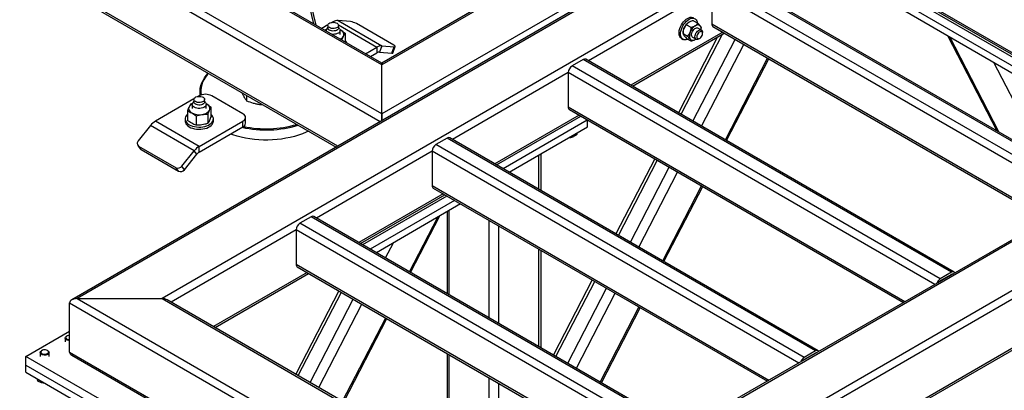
# Model space of a CAD drawing. Header units: millimetres. Extents: x 0 to 841, y 0 to 594.
# Tile 40 of 190: x 670 to 702, y 115 to 127. Entities that reach past the tile are written whole.
import ezdxf

# ---------------------------------------------------------------- set-up
doc = ezdxf.new("R2010")
doc.units = ezdxf.units.MM
doc.layers.add('TRAIT-FORT', color=4, linetype='Continuous', lineweight=25)

msp = doc.modelspace()

# ---------------------------------------------------------------- linework, layer by layer
at = {"layer": 'TRAIT-FORT', "color": 4, "linetype": 'Continuous', "lineweight": 25}
for p, q in [((728.753, 150.631), (682.124, 123.713)), ((726.005, 150.631), (682.124, 125.299)), ((725.834, 150.59), (682.124, 125.357)), ((720.914, 145.884), (672.094, 117.701)), ((720.914, 145.826), (672.265, 117.742)), ((720.914, 144.24), (675.013, 117.742)), ((735.824, 137.219), (687.175, 109.134)), ((733.076, 137.219), (687.175, 110.721)), ((732.905, 137.178), (687.175, 110.779)), ((736.066, 137.079), (687.175, 108.854)), ((682.124, 123.713), (659.537, 136.752)), ((682.124, 125.299), (662.285, 136.752)), ((682.074, 123.462), (659.295, 136.612)), ((682.124, 125.357), (662.456, 136.711)), ((736.066, 135.492), (687.175, 107.268)), ((687.175, 107.21), (735.995, 135.393)), ((680.7, 122.669), (659.295, 135.026)), ((659.366, 134.927), (680.65, 122.64)), ((679.927, 126.625), (679.202, 129.622)), ((680.005, 126.581), (679.253, 129.688)), ((707.772, 122.669), (697.276, 128.728)), ((697.312, 128.649), (707.722, 122.64)), ((705.216, 121.276), (693.296, 128.157)), ((705.302, 121.284), (693.382, 128.165)), ((704.853, 121.066), (692.933, 127.947)), ((692.812, 127.737), (688.821, 125.433)), ((692.812, 127.737), (692.812, 126.617)), ((704.681, 120.885), (692.812, 127.737)), ((703.297, 125.112), (698.852, 127.678)), ((698.852, 127.398), (703.297, 124.832)), ((698.852, 127.165), (703.297, 124.599)), ((680.383, 126.594), (680.183, 126.478)), ((680.381, 126.576), (680.381, 126.495)), ((680.555, 126.693), (680.525, 126.675)), ((680.555, 126.693), (680.585, 126.675)), ((680.717, 126.736), (682.131, 125.92)), ((681.117, 126.7), (680.717, 126.736)), ((680.727, 126.594), (681.969, 125.876)), ((680.729, 126.495), (680.729, 126.576)), ((682.517, 125.934), (681.305, 126.634)), ((691.992, 126.599), (692.135, 126.517)), ((692.074, 126.681), (692.074, 126.681)), ((692.214, 126.728), (692.357, 126.646)), ((703.711, 120.325), (692.812, 126.617)), ((680.334, 126.442), (680.275, 126.426)), ((680.326, 126.418), (680.326, 126.395)), ((680.381, 126.516), (680.346, 126.471)), ((680.764, 126.471), (680.729, 126.516)), ((680.797, 126.42), (680.779, 126.429)), ((680.797, 126.42), (680.783, 126.428)), ((680.784, 126.28), (680.784, 126.418)), ((680.937, 126.324), (680.937, 126.042)), ((693.165, 126.355), (690.195, 124.64)), ((690.245, 124.611), (693.216, 126.326)), ((691.817, 123.704), (693.156, 126.291)), ((691.882, 126.349), (691.882, 126.315)), ((691.882, 126.314), (692.025, 126.231)), ((692.473, 126.427), (692.362, 126.491)), ((692.468, 126.454), (692.468, 126.488)), ((692.509, 126.314), (692.509, 126.349)), ((692.847, 126.538), (703.661, 120.296)), ((700.445, 126.246), (702.036, 123.169)), ((680.835, 126.103), (680.835, 126.101)), ((682.131, 125.92), (682.05, 125.711)), ((682.131, 125.92), (682.531, 125.884)), ((693.001, 126.202), (691.734, 123.752)), ((691.831, 126.155), (691.881, 126.126)), ((691.994, 126.157), (692.136, 126.074)), ((692.19, 126.194), (692.302, 126.13)), ((692.201, 123.482), (693.567, 126.123)), ((692.276, 126.121), (692.276, 126.121)), ((692.277, 126.122), (692.296, 126.134)), ((692.387, 126.139), (692.418, 126.156)), ((692.477, 123.322), (693.844, 125.963)), ((702.104, 123.13), (700.512, 126.207)), ((681.597, 125.662), (681.969, 125.876)), ((681.759, 125.568), (681.969, 125.69)), ((681.969, 125.876), (681.969, 125.69)), ((682.05, 125.711), (682.45, 125.676)), ((682.45, 125.676), (682.531, 125.884)), ((682.482, 125.682), (682.563, 125.891)), ((682.124, 125.299), (682.124, 125.357)), ((682.124, 125.357), (682.124, 125.299)), ((682.124, 123.713), (682.124, 125.299)), ((688.65, 125.474), (688.286, 125.264)), ((700.57, 118.593), (688.65, 125.474)), ((700.655, 118.602), (688.735, 125.483)), ((693.251, 122.876), (694.618, 125.516)), ((693.288, 122.855), (694.654, 125.495)), ((703.537, 122.303), (701.946, 125.379)), ((688.165, 125.054), (684.417, 122.891)), ((688.165, 125.054), (688.165, 123.934)), ((700.034, 118.202), (688.165, 125.054)), ((700.206, 118.383), (688.286, 125.264)), ((676.244, 124.433), (676.244, 124.312)), ((677.6, 124.401), (677.63, 124.334)), ((676.046, 124.2), (674.804, 123.483)), ((675.998, 124.049), (675.938, 124.032)), ((675.99, 124.024), (675.99, 123.886)), ((676.044, 124.122), (676.009, 124.078)), ((676.044, 124.183), (676.044, 124.101)), ((676.218, 124.299), (676.188, 124.282)), ((676.392, 124.101), (676.392, 124.183)), ((676.427, 124.078), (676.392, 124.122)), ((676.461, 124.026), (676.441, 124.036)), ((676.461, 124.026), (676.446, 124.034)), ((676.447, 123.886), (676.447, 124.024)), ((677.632, 123.716), (676.622, 124.299)), ((677.753, 124.312), (677.753, 124.139)), ((678.192, 124.017), (678.276, 124.011)), ((675.836, 123.812), (675.836, 123.509)), ((676.498, 123.709), (676.498, 123.407)), ((676.601, 123.627), (676.601, 123.93)), ((682.124, 123.491), (682.124, 123.713)), ((682.124, 123.713), (682.124, 123.491)), ((699.065, 117.642), (688.165, 123.934)), ((688.2, 123.856), (699.014, 117.613)), ((676.218, 122.666), (674.804, 123.483)), ((675.761, 123.553), (675.761, 123.483)), ((676.116, 123.65), (676.116, 123.348)), ((676.218, 122.666), (677.632, 123.483)), ((676.675, 123.483), (676.675, 123.553)), ((677.632, 123.296), (677.632, 123.483)), ((677.716, 123.413), (677.716, 123.599)), ((688.519, 123.672), (685.791, 122.097)), ((685.841, 122.068), (688.569, 123.643)), ((686.054, 121.946), (688.781, 123.521)), ((688.791, 123.293), (688.791, 123.515)), ((674.642, 123.339), (674.242, 122.842)), ((676.056, 122.523), (674.642, 123.339)), ((676.218, 122.48), (677.632, 123.296)), ((686.256, 121.829), (688.791, 123.293)), ((688.445, 123.093), (688.445, 123.045)), ((684.245, 122.932), (683.882, 122.722)), ((695.802, 115.841), (683.882, 122.722)), ((696.165, 116.051), (684.245, 122.932)), ((696.251, 116.059), (684.331, 122.94)), ((688.192, 122.947), (688.224, 122.946)), ((688.224, 122.965), (688.224, 122.946)), ((674.227, 122.702), (674.307, 122.587)), ((674.256, 122.675), (675.468, 121.975)), ((674.337, 122.56), (674.256, 122.675)), ((674.337, 122.56), (675.549, 121.86)), ((675.657, 122.026), (676.056, 122.523)), ((675.737, 121.911), (676.137, 122.408)), ((676.137, 122.408), (676.056, 122.523)), ((676.218, 122.48), (676.218, 122.666)), ((683.761, 122.512), (680.013, 120.348)), ((683.761, 122.512), (683.761, 121.392)), ((695.63, 115.66), (683.761, 122.512)), ((687.282, 121.237), (687.282, 122.422)), ((687.215, 121.275), (687.215, 122.383)), ((690.963, 122.261), (689.708, 119.836)), ((689.791, 119.788), (691.046, 122.213)), ((675.549, 121.86), (675.468, 121.975)), ((675.737, 121.911), (675.657, 122.026)), ((690.175, 119.566), (691.43, 121.992)), ((690.452, 119.407), (691.706, 121.832)), ((684.114, 121.13), (681.387, 119.555)), ((694.66, 115.1), (683.761, 121.392)), ((683.796, 121.313), (694.61, 115.071)), ((691.226, 118.96), (692.48, 121.385)), ((691.262, 118.939), (692.517, 121.364)), ((681.437, 119.526), (684.165, 121.101)), ((684.236, 121.06), (681.508, 119.485)), ((684.478, 120.92), (681.75, 119.345)), ((684.68, 120.803), (681.952, 119.228)), ((684.239, 120.548), (684.239, 117.908)), ((684.306, 117.87), (684.306, 120.587)), ((679.841, 120.389), (679.478, 120.179)), ((691.397, 113.298), (679.478, 120.179)), ((691.761, 113.508), (679.841, 120.389)), ((691.847, 113.516), (679.927, 120.398)), ((683.025, 118.609), (683.939, 120.375)), ((683.062, 118.588), (684.007, 120.414)), ((685.599, 117.123), (685.599, 120.273)), ((679.356, 119.969), (675.305, 117.631)), ((679.356, 119.969), (679.356, 118.849)), ((691.226, 113.117), (679.356, 119.969)), ((685.922, 116.937), (685.922, 120.086)), ((682.251, 119.056), (682.506, 119.548)), ((681.975, 119.215), (681.994, 119.252)), ((687.215, 116.19), (687.215, 119.34)), ((687.282, 116.151), (687.282, 119.301)), ((679.71, 118.587), (676.679, 116.837)), ((690.256, 112.557), (679.356, 118.849)), ((679.392, 118.771), (690.206, 112.528)), ((700.57, 118.593), (700.206, 118.383)), ((676.73, 116.808), (679.76, 118.558)), ((688.937, 118.346), (687.682, 115.921)), ((687.766, 115.872), (689.02, 118.298)), ((700.57, 118.523), (700.206, 118.313)), ((700.58, 118.517), (700.57, 118.523)), ((680.737, 117.995), (679.342, 115.3)), ((679.426, 115.252), (680.82, 117.946)), ((688.15, 115.651), (689.404, 118.076)), ((672.265, 117.742), (687.175, 109.134)), ((672.265, 117.742), (675.013, 117.742)), ((675.013, 117.742), (687.175, 110.721)), ((687.175, 110.779), (675.184, 117.701)), ((679.81, 115.03), (681.204, 117.725)), ((688.426, 115.491), (689.681, 117.916)), ((672.023, 117.602), (687.175, 108.854)), ((672.023, 116.015), (672.023, 117.602)), ((680.086, 114.871), (681.48, 117.565)), ((689.2, 115.045), (690.454, 117.47)), ((689.236, 115.023), (690.491, 117.449)), ((680.86, 114.424), (682.254, 117.119)), ((680.897, 114.403), (682.291, 117.097)), ((670.608, 115.875), (672.023, 116.692)), ((671.88, 116.465), (671.88, 116.342)), ((671.936, 116.532), (671.922, 116.524)), ((671.128, 116.065), (671.113, 116.057)), ((671.316, 116.057), (671.301, 116.065)), ((696.165, 116.051), (695.802, 115.841)), ((673.639, 114.126), (670.608, 115.875)), ((670.608, 115.595), (670.608, 115.875)), ((671.072, 115.999), (671.072, 115.875)), ((671.357, 115.875), (671.357, 115.999)), ((672.023, 116.015), (687.175, 107.268)), ((672.094, 115.916), (687.175, 107.21)), ((684.239, 115.973), (684.239, 112.473)), ((684.306, 112.435), (684.306, 115.934)), ((696.165, 115.981), (695.802, 115.771)), ((696.176, 115.975), (696.165, 115.981)), ((670.608, 115.595), (673.639, 113.846)), ((670.608, 115.362), (670.608, 115.595)), ((670.608, 115.362), (673.639, 113.613)), ((670.993, 115.14), (670.993, 115.076)), ((685.599, 111.688), (685.599, 115.188)), ((685.922, 111.502), (685.922, 115.001))]:
    msp.add_line(p, q, dxfattribs=at)
at = {"layer": 'TRAIT-FORT', "color": 4, "linetype": 'Continuous', "lineweight": 25, "flags": 128}
for points in [[(680.678, 126.647), (680.704, 126.628), (680.721, 126.606), (680.729, 126.582), (680.726, 126.558), (680.714, 126.535), (680.692, 126.514), (680.663, 126.497), (680.627, 126.485), (680.586, 126.477), (680.545, 126.476), (680.503, 126.48), (680.465, 126.49), (680.432, 126.505), (680.406, 126.524), (680.389, 126.546), (680.381, 126.57), (680.384, 126.594), (680.396, 126.618), (680.418, 126.638), (680.448, 126.655), (680.484, 126.668), (680.524, 126.675), (680.566, 126.677), (680.607, 126.672), (680.645, 126.662), (680.678, 126.647)], [(691.752, 126.361), (691.76, 126.417), (691.775, 126.475), (691.797, 126.533), (691.825, 126.59), (691.858, 126.644), (691.896, 126.694), (691.938, 126.738), (691.981, 126.776), (692.026, 126.805), (692.071, 126.826), (692.115, 126.838), (692.156, 126.841), (692.193, 126.833), (692.216, 126.823)], [(691.803, 126.332), (691.81, 126.388), (691.825, 126.445), (691.847, 126.504), (691.875, 126.56), (691.909, 126.615), (691.947, 126.665), (691.988, 126.709), (692.032, 126.746), (692.077, 126.776), (692.122, 126.797), (692.165, 126.809), (692.206, 126.811), (692.244, 126.804), (692.277, 126.787), (692.304, 126.762), (692.325, 126.728), (692.339, 126.687), (692.345, 126.653)], [(692.442, 126.55), (692.428, 126.566), (692.412, 126.578), (692.393, 126.586), (692.372, 126.59), (692.349, 126.59), (692.325, 126.586), (692.301, 126.577), (692.276, 126.564)], [(680.327, 126.428), (680.313, 126.42), (680.298, 126.411)], [(680.729, 126.495), (680.726, 126.476), (680.714, 126.453), (680.692, 126.433), (680.663, 126.415), (680.627, 126.403), (680.586, 126.396), (680.545, 126.394), (680.503, 126.399), (680.465, 126.408), (680.432, 126.423)], [(680.764, 126.471), (680.77, 126.463), (680.782, 126.435), (680.783, 126.407), (680.774, 126.379), (680.754, 126.353), (680.725, 126.329), (680.688, 126.31), (680.645, 126.296), (680.598, 126.288), (680.549, 126.286), (680.512, 126.288)], [(680.886, 126.229), (680.895, 126.254), (680.898, 126.28), (680.895, 126.306), (680.886, 126.331), (680.872, 126.356), (680.852, 126.379), (680.827, 126.4), (680.797, 126.42)], [(691.831, 126.155), (691.821, 126.161), (691.794, 126.186), (691.773, 126.22), (691.759, 126.261), (691.752, 126.309), (691.752, 126.361)], [(692.043, 126.129), (692.027, 126.122), (691.983, 126.11), (691.942, 126.108), (691.904, 126.115), (691.872, 126.132), (691.844, 126.157), (691.823, 126.191), (691.809, 126.232), (691.802, 126.28), (691.803, 126.332)], [(692.19, 126.194), (692.174, 126.209), (692.161, 126.233), (692.155, 126.264), (692.157, 126.3), (692.166, 126.339), (692.183, 126.378), (692.205, 126.415), (692.231, 126.447), (692.261, 126.473), (692.291, 126.49), (692.32, 126.499), (692.347, 126.497), (692.362, 126.491)], [(692.266, 126.208), (692.27, 126.245), (692.281, 126.284), (692.299, 126.323), (692.322, 126.359), (692.35, 126.39), (692.379, 126.414), (692.41, 126.429), (692.439, 126.435), (692.464, 126.431), (692.485, 126.418), (692.5, 126.396), (692.508, 126.366), (692.509, 126.349)], [(692.327, 126.209), (692.33, 126.181), (692.341, 126.16), (692.358, 126.148), (692.38, 126.144), (692.405, 126.15), (692.431, 126.165), (692.456, 126.188), (692.477, 126.217), (692.494, 126.249), (692.505, 126.282), (692.509, 126.314), (692.505, 126.341), (692.494, 126.362), (692.477, 126.375), (692.455, 126.379), (692.43, 126.373), (692.404, 126.358), (692.38, 126.335), (692.358, 126.306), (692.341, 126.274), (692.33, 126.24), (692.327, 126.209)], [(682.531, 125.884), (682.546, 125.883), (682.557, 125.885), (682.562, 125.889), (682.563, 125.895), (682.559, 125.903), (682.549, 125.913), (682.535, 125.923), (682.517, 125.934)], [(692.11, 126.136), (692.124, 126.12), (692.141, 126.108), (692.16, 126.1), (692.181, 126.096), (692.203, 126.096), (692.227, 126.1), (692.252, 126.109), (692.277, 126.122)], [(692.387, 126.139), (692.38, 126.135), (692.35, 126.124), (692.323, 126.123), (692.299, 126.132), (692.281, 126.15), (692.27, 126.176), (692.266, 126.208)], [(682.45, 125.676), (682.465, 125.675), (682.476, 125.677), (682.482, 125.681), (682.482, 125.682)], [(676.253, 124.316), (676.246, 124.379), (676.244, 124.464), (676.253, 124.549), (676.272, 124.634), (676.301, 124.718), (676.34, 124.8), (676.389, 124.881), (676.447, 124.959), (676.51, 125.03)], [(676.516, 125.026), (676.473, 124.976), (676.416, 124.898), (676.367, 124.819), (676.329, 124.737), (676.3, 124.655), (676.282, 124.571), (676.273, 124.487), (676.274, 124.403), (676.284, 124.328)], [(676.056, 123.931), (676.026, 123.953), (676.004, 123.979), (675.992, 124.006), (675.99, 124.035), (676, 124.063), (676.009, 124.078)], [(676.095, 124.112), (676.069, 124.131), (676.052, 124.153), (676.044, 124.177), (676.047, 124.201), (676.059, 124.224), (676.081, 124.245), (676.111, 124.262), (676.147, 124.274), (676.187, 124.282), (676.229, 124.283), (676.27, 124.279), (676.308, 124.269), (676.341, 124.254), (676.367, 124.235), (676.385, 124.213), (676.392, 124.189), (676.39, 124.165), (676.377, 124.141), (676.355, 124.121), (676.326, 124.103), (676.29, 124.091), (676.25, 124.084), (676.208, 124.082), (676.166, 124.087), (676.128, 124.097), (676.095, 124.112)], [(676.392, 124.101), (676.39, 124.083), (676.377, 124.06), (676.355, 124.039), (676.326, 124.022), (676.29, 124.009), (676.25, 124.002), (676.208, 124.001), (676.166, 124.005), (676.128, 124.015), (676.095, 124.03), (676.069, 124.049), (676.052, 124.071), (676.044, 124.095), (676.044, 124.101)], [(676.427, 124.078), (676.44, 124.056), (676.447, 124.028), (676.443, 123.999), (676.428, 123.972), (676.404, 123.947), (676.371, 123.926), (676.331, 123.909), (676.285, 123.898), (676.237, 123.893), (676.187, 123.893), (676.139, 123.9), (676.095, 123.913), (676.056, 123.931)], [(676.549, 123.835), (676.558, 123.861), (676.561, 123.886), (676.558, 123.912), (676.549, 123.938), (676.535, 123.962), (676.515, 123.985), (676.49, 124.007), (676.461, 124.026)], [(675.836, 123.697), (675.831, 123.693), (675.799, 123.658), (675.777, 123.621), (675.764, 123.582), (675.761, 123.543), (675.769, 123.504), (675.787, 123.466), (675.814, 123.429), (675.85, 123.396), (675.895, 123.366), (675.947, 123.34), (676.005, 123.319), (676.067, 123.304), (676.133, 123.293), (676.201, 123.289), (676.269, 123.291), (676.336, 123.298), (676.401, 123.311), (676.461, 123.329), (676.516, 123.353), (676.565, 123.381), (676.605, 123.412), (676.637, 123.447), (676.66, 123.484), (676.672, 123.523), (676.675, 123.563), (676.667, 123.602), (676.65, 123.64), (676.622, 123.676), (676.601, 123.697)], [(675.887, 123.938), (675.878, 123.912), (675.875, 123.886), (675.878, 123.861), (675.887, 123.835), (675.901, 123.811), (675.921, 123.787), (675.946, 123.766), (675.976, 123.746)], [(676.307, 123.695), (676.349, 123.704), (676.39, 123.715), (676.427, 123.729), (676.461, 123.746), (676.49, 123.766), (676.515, 123.787), (676.535, 123.811), (676.549, 123.835)], [(677.632, 123.483), (677.668, 123.508), (677.694, 123.536), (677.711, 123.567), (677.716, 123.599), (677.711, 123.632), (677.694, 123.663), (677.668, 123.691), (677.632, 123.716)], [(675.761, 123.483), (675.761, 123.473), (675.769, 123.434), (675.787, 123.396), (675.814, 123.359), (675.85, 123.326), (675.895, 123.296), (675.947, 123.27), (676.005, 123.249), (676.067, 123.234), (676.133, 123.224), (676.201, 123.219), (676.269, 123.221), (676.336, 123.228), (676.401, 123.241), (676.461, 123.259), (676.516, 123.283), (676.565, 123.311), (676.605, 123.342), (676.637, 123.377), (676.66, 123.415), (676.672, 123.453), (676.675, 123.483)], [(679.757, 123.155), (679.68, 123.12), (679.559, 123.071), (679.433, 123.027), (679.301, 122.988), (679.165, 122.954), (679.026, 122.926), (678.883, 122.903), (678.738, 122.886), (678.592, 122.875), (678.444, 122.87), (678.296, 122.871), (678.149, 122.877), (678.002, 122.89), (677.858, 122.908), (677.716, 122.932), (677.577, 122.961), (677.442, 122.996), (677.311, 123.037), (677.231, 123.065)], [(674.307, 122.587), (674.319, 122.573), (674.337, 122.56)], [(672.023, 116.383), (672.02, 116.383), (671.981, 116.387), (671.946, 116.396), (671.916, 116.41), (671.894, 116.429), (671.882, 116.45), (671.88, 116.473), (671.889, 116.495), (671.908, 116.514), (671.922, 116.524)], [(671.947, 116.538), (671.922, 116.522), (671.906, 116.503), (671.9, 116.483), (671.905, 116.462), (671.92, 116.443), (671.945, 116.427), (671.976, 116.416), (672.012, 116.411), (672.023, 116.411)], [(671.316, 116.057), (671.333, 116.045), (671.35, 116.025), (671.357, 116.003), (671.354, 115.98), (671.34, 115.959), (671.317, 115.941), (671.286, 115.928), (671.25, 115.919), (671.211, 115.916), (671.173, 115.92), (671.138, 115.929), (671.108, 115.944), (671.086, 115.963), (671.074, 115.984), (671.072, 116.006), (671.081, 116.028), (671.1, 116.048), (671.113, 116.057)], [(671.139, 116.071), (671.114, 116.056), (671.098, 116.037), (671.092, 116.016), (671.097, 115.995), (671.112, 115.976), (671.137, 115.96), (671.168, 115.95), (671.204, 115.945), (671.24, 115.946), (671.275, 115.953), (671.304, 115.966), (671.325, 115.984), (671.336, 116.004), (671.336, 116.025), (671.326, 116.045), (671.306, 116.063), (671.277, 116.076), (671.243, 116.084), (671.207, 116.086), (671.171, 116.082), (671.139, 116.071)]]:
    msp.add_lwpolyline(points, dxfattribs=at)
at = {"layer": 'TRAIT-FORT', "color": 4, "linetype": 'Continuous', "lineweight": 25}
for centre, radius, start, end in [((680.705, 126.456), 0.28, 87.6422, 122.3493), ((681.033, 126.161), 0.545, 60.1095, 81.2221), ((692.299, 126.33), 0.417, 122.7527, 159.8513), ((692.501, 126.213), 0.417, 122.7527, 159.8513), ((692.289, 126.456), 0.18, 352.0373, 31.5986), ((692.893, 126.607), 0.0822, 172.7442, 235.9436), ((680.412, 126.417), 0.0848, 140.5164, 196.9808), ((680.465, 126.501), 0.0845, 184.4583, 246.8619), ((680.69, 126.335), 0.223, 294.4839, 331.5799), ((692.235, 126.342), 0.353, 158.0754, 178.9061), ((692.331, 126.247), 0.247, 153.5027, 206.7746), ((680.789, 125.915), 0.23, 23.24, 49.7906), ((682.119, 125.639), 0.28, 87.6422, 122.3493), ((682.044, 125.571), 0.14, 87.6422, 122.3493), ((688.7, 125.404), 0.0862, 65.6929, 125.6176), ((688.428, 125.042), 0.263, 122.6055, 177.3945), ((676.42, 123.909), 0.439, 62.6097, 117.3903), ((676.083, 123.832), 0.223, 114.6065, 151.5904), ((676.218, 124.214), 0.526, 242.6428, 279.7711), ((688.246, 123.924), 0.0822, 172.7442, 235.9436), ((675.111, 122.973), 0.595, 121.1059, 142.0213), ((677.573, 123.427), 0.144, 294.3747, 354.3052), ((678.384, 126.747), 3.512, 258.0277, 286.3525), ((678.384, 126.745), 3.55, 257.3512, 286.9755), ((674.318, 122.764), 0.108, 134.0004, 235.258), ((684.024, 122.5), 0.263, 122.6055, 177.3945), ((684.296, 122.862), 0.0862, 65.6929, 125.6176), ((676.526, 122.157), 0.595, 121.1059, 142.0213), ((676.372, 122.225), 0.298, 121.1059, 142.0213), ((675.531, 122.117), 0.155, 246.028, 323.9743), ((675.612, 122.002), 0.155, 246.028, 323.9743), ((683.842, 121.382), 0.0822, 172.7442, 235.9436), ((679.62, 119.957), 0.263, 122.6055, 177.3945), ((679.891, 120.319), 0.0862, 65.6929, 125.6176), ((679.438, 118.839), 0.0822, 172.7442, 235.9436), ((700.617, 118.536), 0.0739, 31.4558, 129.7085), ((700.349, 118.16), 0.265, 122.6962, 163.029), ((700.268, 118.212), 0.118, 121.6608, 144.2411), ((700.596, 118.484), 0.0473, 81.0531, 124.1615), ((672.021, 116.362), 0.191, 89.6034, 112.8234), ((696.213, 115.994), 0.0739, 31.4558, 129.7085), ((695.945, 115.618), 0.265, 122.6962, 163.029), ((695.864, 115.67), 0.118, 121.6608, 144.2411), ((696.192, 115.941), 0.0473, 81.0531, 124.1615)]:
    msp.add_arc(centre, radius, start, end, dxfattribs=at)
for centre, start_param, end_param in [((672.265, 117.602), 1.570796, 3.141593), ((672.265, 117.602), 1.570796, 3.141593), ((675.013, 117.602), 0.785479, 1.570796), ((675.013, 117.602), 0.785479, 1.570796), ((672.265, 116.015), 3.141593, 3.927072), ((672.265, 116.015), 3.141593, 3.927072)]:
    msp.add_ellipse(centre, major_axis=(0.242, 0), ratio=0.577382, start_param=start_param, end_param=end_param, dxfattribs=at)
for points, knots in [([(691.908, 126.474), (691.919, 126.498), (691.942, 126.546), (691.976, 126.582), (691.992, 126.599)], [0, 0, 0, 0, 0.504, 1, 1, 1, 1]), ([(692.074, 126.681), (692.062, 126.674), (692.039, 126.659), (692.013, 126.631), (691.999, 126.61), (691.992, 126.599)], [0, 0, 0, 0, 0.3099902, 0.6295459, 1, 1, 1, 1]), ([(692.214, 126.728), (692.202, 126.726), (692.172, 126.719), (692.125, 126.706), (692.091, 126.691), (692.075, 126.682), (692.074, 126.681)], [0, 0, 0, 0, 0.237039, 0.589019, 0.951631, 1, 1, 1, 1]), ([(692.135, 126.517), (692.154, 126.521), (692.189, 126.529), (692.237, 126.544), (692.263, 126.558), (692.276, 126.564)], [0, 0, 0, 0, 0.370457, 0.681018, 1, 1, 1, 1]), ([(692.276, 126.564), (692.277, 126.565), (692.293, 126.574), (692.318, 126.594), (692.341, 126.621), (692.352, 126.639), (692.357, 126.646)], [0, 0, 0, 0, 0.048369, 0.39933, 0.762965, 1, 1, 1, 1]), ([(692.357, 126.646), (692.371, 126.631), (692.401, 126.601), (692.428, 126.569), (692.44, 126.553), (692.442, 126.55)], [0, 0, 0, 0, 0.432385, 0.879554, 1, 1, 1, 1]), ([(692.442, 126.55), (692.45, 126.537), (692.466, 126.512), (692.467, 126.496), (692.468, 126.489)], [0, 0, 0, 0, 0.504, 1, 1, 1, 1]), ([(680.937, 126.324), (680.914, 126.341), (680.868, 126.377), (680.821, 126.406), (680.797, 126.42)], [0, 0, 0, 0, 0.498165, 1, 1, 1, 1]), ([(680.835, 126.103), (680.843, 126.125), (680.86, 126.171), (680.878, 126.209), (680.886, 126.229)], [0, 0, 0, 0, 0.498165, 1, 1, 1, 1]), ([(680.886, 126.229), (680.895, 126.246), (680.912, 126.282), (680.929, 126.31), (680.937, 126.324)], [0, 0, 0, 0, 0.497844, 1, 1, 1, 1]), ([(691.882, 126.314), (691.883, 126.337), (691.884, 126.385), (691.895, 126.439), (691.905, 126.468), (691.908, 126.474)], [0, 0, 0, 0, 0.432385, 0.879554, 1, 1, 1, 1]), ([(691.882, 126.314), (691.883, 126.307), (691.884, 126.293), (691.895, 126.271), (691.906, 126.256), (691.908, 126.252)], [0, 0, 0, 0, 0.432385, 0.879554, 1, 1, 1, 1]), ([(691.908, 126.252), (691.92, 126.238), (691.943, 126.208), (691.977, 126.174), (691.994, 126.157)], [0, 0, 0, 0, 0.504, 1, 1, 1, 1]), ([(692.11, 126.357), (692.098, 126.333), (692.076, 126.285), (692.042, 126.249), (692.025, 126.231)], [0, 0, 0, 0, 0.504, 1, 1, 1, 1]), ([(692.11, 126.136), (692.099, 126.151), (692.076, 126.18), (692.042, 126.214), (692.025, 126.231)], [0, 0, 0, 0, 0.504, 1, 1, 1, 1]), ([(692.135, 126.517), (692.135, 126.494), (692.133, 126.446), (692.122, 126.392), (692.112, 126.363), (692.11, 126.357)], [0, 0, 0, 0, 0.432385, 0.879554, 1, 1, 1, 1]), ([(692.136, 126.074), (692.136, 126.081), (692.134, 126.095), (692.123, 126.117), (692.112, 126.133), (692.11, 126.136)], [0, 0, 0, 0, 0.432385, 0.879554, 1, 1, 1, 1]), ([(692.136, 126.074), (692.155, 126.079), (692.19, 126.086), (692.238, 126.102), (692.264, 126.115), (692.277, 126.122)], [0, 0, 0, 0, 0.370457, 0.681018, 1, 1, 1, 1]), ([(677.63, 124.334), (677.651, 124.295), (677.692, 124.215), (677.733, 124.165), (677.753, 124.139)], [0, 0, 0, 0, 0.494511, 1, 1, 1, 1]), ([(675.938, 124.032), (675.93, 124.019), (675.913, 123.991), (675.896, 123.955), (675.887, 123.938)], [0, 0, 0, 0, 0.498165, 1, 1, 1, 1]), ([(676.601, 123.93), (676.577, 123.948), (676.531, 123.983), (676.484, 124.012), (676.461, 124.026)], [0, 0, 0, 0, 0.498165, 1, 1, 1, 1]), ([(677.753, 124.139), (677.824, 124.113), (677.932, 124.074), (678.08, 124.036), (678.155, 124.023), (678.192, 124.017)], [0, 0, 0, 0, 0.495251, 0.746818, 1, 1, 1, 1]), ([(675.887, 123.938), (675.878, 123.918), (675.861, 123.88), (675.844, 123.835), (675.836, 123.812)], [0, 0, 0, 0, 0.4978438, 1, 1, 1, 1]), ([(675.836, 123.812), (675.859, 123.803), (675.905, 123.785), (675.952, 123.759), (675.976, 123.746)], [0, 0, 0, 0, 0.498165, 1, 1, 1, 1]), ([(675.976, 123.746), (675.999, 123.732), (676.046, 123.704), (676.092, 123.668), (676.116, 123.65)], [0, 0, 0, 0, 0.497844, 1, 1, 1, 1]), ([(676.116, 123.65), (676.147, 123.659), (676.211, 123.678), (676.275, 123.689), (676.307, 123.695)], [0, 0, 0, 0, 0.4981655, 1, 1, 1, 1]), ([(676.307, 123.695), (676.339, 123.699), (676.403, 123.708), (676.466, 123.709), (676.498, 123.709)], [0, 0, 0, 0, 0.497844, 1, 1, 1, 1]), ([(676.498, 123.709), (676.507, 123.732), (676.523, 123.777), (676.541, 123.816), (676.549, 123.835)], [0, 0, 0, 0, 0.498165, 1, 1, 1, 1]), ([(676.549, 123.835), (676.558, 123.853), (676.575, 123.888), (676.592, 123.916), (676.601, 123.93)], [0, 0, 0, 0, 0.497844, 1, 1, 1, 1]), ([(675.976, 123.413), (675.952, 123.427), (675.905, 123.456), (675.859, 123.491), (675.836, 123.509)], [0, 0, 0, 0, 0.4978438, 1, 1, 1, 1]), ([(676.116, 123.348), (676.093, 123.357), (676.046, 123.374), (675.999, 123.4), (675.976, 123.413)], [0, 0, 0, 0, 0.498165, 1, 1, 1, 1]), ([(676.307, 123.362), (676.275, 123.357), (676.211, 123.349), (676.147, 123.348), (676.116, 123.348)], [0, 0, 0, 0, 0.497844, 1, 1, 1, 1]), ([(676.498, 123.407), (676.467, 123.397), (676.403, 123.379), (676.339, 123.367), (676.307, 123.362)], [0, 0, 0, 0, 0.498165, 1, 1, 1, 1]), ([(676.549, 123.502), (676.541, 123.484), (676.524, 123.448), (676.507, 123.421), (676.498, 123.407)], [0, 0, 0, 0, 0.497844, 1, 1, 1, 1]), ([(676.601, 123.627), (676.592, 123.605), (676.575, 123.56), (676.558, 123.521), (676.549, 123.502)], [0, 0, 0, 0, 0.498165, 1, 1, 1, 1]), ([(688.445, 123.045), (688.417, 123.026), (688.37, 122.993), (688.303, 122.964), (688.257, 122.951), (688.231, 122.947), (688.224, 122.946)], [0, 0, 0, 0, 0.385549, 0.637642, 0.896546, 1, 1, 1, 1]), ([(670.993, 115.076), (670.99, 115.085), (670.983, 115.103), (670.975, 115.13), (670.971, 115.15), (670.971, 115.153)], [0, 0, 0, 0, 0.455303, 0.920479, 1, 1, 1, 1]), ([(670.993, 115.076), (671.016, 115.066), (671.061, 115.045), (671.129, 115.025), (671.178, 115.017), (671.202, 115.017), (671.207, 115.017)], [0, 0, 0, 0, 0.322566, 0.652127, 0.93299, 1, 1, 1, 1])]:
    msp.add_open_spline(points, degree=3, knots=knots, dxfattribs=at)

doc.saveas('drawing.dxf')
